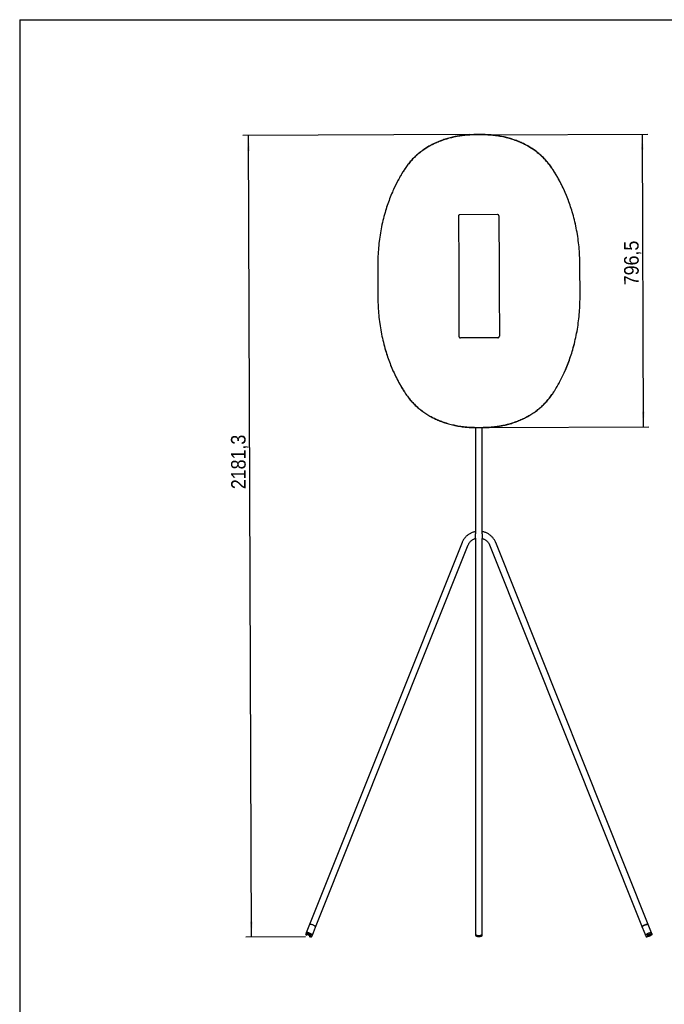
# Model space of a CAD drawing. Header units: millimetres. Extents: x -153 to 5997, y 107 to 4412.
# Tile 2 of 7: x -153 to 1601, y 1732 to 4412. Entities that reach past the tile are written whole.
import ezdxf

# ---------------------------------------------------------------- set-up
doc = ezdxf.new("R2010")
doc.units = ezdxf.units.MM
doc.header["$LTSCALE"] = 15
doc.linetypes.add('SLD-Centro', pattern=[19.05, 15.24, -1.27, 1.27, -1.27])
doc.linetypes.add('SLD-Solido', pattern=[0])
for name, color, linetype in [('PIEGHE', 6, 'SLD-Centro'), ('QUOTE', 1, 'SLD-Solido'), ('SCHIZZI', 9, 'Continuous')]:
    doc.layers.add(name, color=color, linetype=linetype)
doc.styles.add('SLDTEXTSTYLE0', font='GOTHIC.TTF', dxfattribs={"width": 0.913})
doc.dimstyles.new('SLDDIMSTYLE0', dxfattribs={"dimtxt": 39.6875, "dimasz": 42, "dimexe": 0, "dimexo": 0.0625, "dimgap": 9.921875, "dimtad": 1, "dimdec": 1, "dimrnd": 1e-09, "dimzin": 12, "dimdsep": 46, "dimtxsty": 'SLDTEXTSTYLE0', "dimsah": 1, "dimcen": 0.09, "dimadec": 0, "dimazin": 3, "dimtfac": 1, "dimtdec": 1, "dimtofl": 0, "dimtmove": 0, "dimatfit": 3, "dimfxl": 1, "dimfrac": 2, "dimtolj": 1, "dimtzin": 12, "dimarcsym": 0})

# ---------------------------------------------------------------- blocks, each defined once
blk = doc.blocks.new('_D')
at = {"layer": 'QUOTE', "transparency": 16777216}
for p, q in [((1069.8, 4099), (454.4, 4096.8)), ((477.3, 1915.6), (469.4, 4096.8)), ((624.6, 1916.1), (462.3, 1915.5))]:
    blk.add_line(p, q, dxfattribs=at)
for points in [[(469.4, 4096.8), (465.8, 4054.8), (473.3, 4054.9)], [(477.3, 1915.6), (480.9, 1957.6), (473.4, 1957.6)]]:
    blk.add_solid(points, dxfattribs=at)
at = {"layer": 'QUOTE', "transparency": 16777216, "insert": (422.2, 3134.2), "char_height": 39.69, "attachment_point": 1, "rotation": 90.2085, "style": 'SLDTEXTSTYLE0'}
blk.add_mtext('2181,3', dxfattribs=at)
blk = doc.blocks.new('_D_1')
at = {"layer": 'QUOTE', "transparency": 16777216}
for p, q in [((1119.8, 4098.6), (1555.8, 4100.2)), ((1540.8, 4100.1), (1543.7, 3303.6)), ((1122.7, 3302.1), (1558.7, 3303.7))]:
    blk.add_line(p, q, dxfattribs=at)
for points in [[(1540.8, 4100.1), (1537.2, 4058.1), (1544.7, 4058.1)], [(1543.7, 3303.6), (1547.3, 3345.6), (1539.8, 3345.6)]]:
    blk.add_solid(points, dxfattribs=at)
at = {"layer": 'QUOTE', "transparency": 16777216, "insert": (1491.6, 3689.1), "char_height": 39.69, "attachment_point": 1, "rotation": 90.2085, "style": 'SLDTEXTSTYLE0'}
blk.add_mtext('796,5', dxfattribs=at)

msp = doc.modelspace()

# ---------------------------------------------------------------- linework, layer by layer
for p, q in [((1104.83, 4099.16), (1084.76, 4099.08)), ((1104.83, 4098.55), (1084.77, 4098.47)), ((1040.72, 3877.78), (1041.24, 3735.11)), ((1146.71, 3881.61), (1044.71, 3881.23)), ((1150.72, 3878.18), (1151.24, 3735.51)), ((1371.06, 3752.59), (1371.06, 3752.52)), ((1371.43, 3650.59), (1371.06, 3752.52)), ((821.06, 3750.59), (821.06, 3750.51)), ((821.06, 3750.51), (821.43, 3648.59)), ((1041.24, 3735.11), (1041.46, 3675.33)), ((1151.24, 3735.51), (1151.46, 3675.73)), ((1041.46, 3675.33), (1041.92, 3549.86)), ((1151.46, 3675.73), (1151.92, 3550.26)), ((821.44, 3648.51), (821.43, 3648.59)), ((1371.43, 3650.51), (1371.43, 3650.59)), ((1147.93, 3546.42), (1045.93, 3546.05)), ((1087.25, 3301.95), (1087.25, 3117.76)), ((1087.66, 3302.56), (1107.73, 3302.63)), ((1087.66, 3301.95), (1107.73, 3302.02)), ((1105.25, 3117.76), (1105.25, 3302.01)), ((1087.25, 3117.76), (1087.25, 3104.14)), ((1105.25, 3104.14), (1105.25, 3117.76)), ((1087.25, 3104.14), (1087.25, 3012.69)), ((1105.25, 3012.86), (1105.25, 3104.14)), ((1050.55, 2989.24), (635.35, 1949.51)), ((652.06, 1942.83), (1067.26, 2982.56)), ((1087.25, 3000.56), (1087.25, 1923.73)), ((1105.25, 1923.73), (1105.25, 3000.38)), ((1125.23, 2982.56), (1540.43, 1942.83)), ((1557.15, 1949.51), (1141.95, 2989.24)), ((635.35, 1949.51), (626.39, 1927.07)), ((643.1, 1920.39), (652.06, 1942.83)), ((1540.43, 1942.83), (1549.39, 1920.39)), ((1566.11, 1927.07), (1557.15, 1949.51)), ((626.39, 1927.07), (625.07, 1923.77)), ((625.07, 1923.77), (625.1, 1923.83)), ((641.78, 1917.09), (641.76, 1917.05)), ((641.78, 1917.09), (643.1, 1920.39)), ((1087.25, 1923.73), (1087.25, 1920.45)), ((1105.25, 1920.45), (1105.25, 1923.73)), ((1549.39, 1920.39), (1550.71, 1917.09)), ((1567.43, 1923.77), (1566.11, 1927.07)), ((1567.4, 1923.82), (1567.43, 1923.77))]:
    msp.add_line(p, q)
at = {"flags": 128}
for points in [[(652.06, 1942.83), (652.06, 1943.33), (651.72, 1943.95), (651.05, 1944.66), (650.09, 1945.43), (648.85, 1946.23), (647.41, 1947.03), (645.82, 1947.79), (644.14, 1948.48), (642.44, 1949.09), (640.79, 1949.57), (639.27, 1949.91), (637.92, 1950.1), (636.81, 1950.13), (635.99, 1950), (635.48, 1949.71), (635.35, 1949.51)], [(652.06, 1942.83), (652.08, 1943.27), (651.77, 1943.88), (651.14, 1944.58), (650.2, 1945.35), (648.99, 1946.15), (647.57, 1946.95), (645.99, 1947.71), (644.31, 1948.42), (642.61, 1949.03), (640.96, 1949.53), (639.41, 1949.88), (638.05, 1950.09), (636.91, 1950.13), (636.06, 1950.02), (635.51, 1949.74), (635.35, 1949.51)], [(1557.15, 1949.51), (1556.81, 1949.87), (1556.13, 1950.08), (1555.16, 1950.14), (1553.93, 1950.03), (1552.48, 1949.76), (1550.89, 1949.34), (1549.21, 1948.8), (1547.51, 1948.15), (1545.86, 1947.41), (1544.34, 1946.63), (1543, 1945.83), (1541.89, 1945.04), (1541.07, 1944.29), (1540.56, 1943.63), (1540.39, 1943.06), (1540.43, 1942.83)], [(1540.43, 1942.83), (1540.42, 1943.27), (1540.72, 1943.88), (1541.36, 1944.58), (1542.3, 1945.35), (1543.51, 1946.15), (1544.93, 1946.95), (1546.51, 1947.71), (1548.18, 1948.42), (1549.88, 1949.03), (1551.54, 1949.53), (1553.08, 1949.88), (1554.45, 1950.09), (1555.58, 1950.13), (1556.44, 1950.02), (1556.98, 1949.74), (1557.15, 1949.51)], [(626.39, 1927.07), (626.63, 1927.37), (627.23, 1927.61), (628.14, 1927.7), (629.32, 1927.63), (630.72, 1927.39), (632.29, 1927.01), (633.96, 1926.49), (635.66, 1925.86), (637.32, 1925.14), (638.88, 1924.37), (640.27, 1923.56), (641.43, 1922.77), (642.32, 1922.01), (642.89, 1921.33), (643.14, 1920.74), (643.1, 1920.39)], [(643.1, 1920.39), (643.12, 1920.84), (642.81, 1921.45), (642.18, 1922.15), (641.24, 1922.91), (640.03, 1923.71), (638.61, 1924.51), (637.03, 1925.28), (635.35, 1925.98), (633.65, 1926.6), (632, 1927.09), (630.46, 1927.45), (629.09, 1927.65), (627.95, 1927.7), (627.1, 1927.58), (626.55, 1927.31), (626.39, 1927.07)], [(628.44, 1919.73), (627.92, 1920.09), (627.14, 1920.76), (626.68, 1921.35), (626.56, 1921.83), (626.79, 1922.19), (627.35, 1922.39), (628.22, 1922.43), (629.34, 1922.3), (630.67, 1922.02), (632.12, 1921.6), (633.61, 1921.06), (635.08, 1920.42), (636.43, 1919.74), (637.6, 1919.03), (638.52, 1918.34), (639.15, 1917.71), (639.44, 1917.16), (639.39, 1916.74), (638.99, 1916.46), (638.27, 1916.34), (637.27, 1916.38), (636.56, 1916.48)], [(634.78, 1916.87), (635.48, 1916.7), (636.56, 1916.48)], [(1087.25, 1923.73), (1087.35, 1923.11), (1087.81, 1922.31), (1088.61, 1921.57), (1089.72, 1920.92), (1091.11, 1920.38), (1092.7, 1919.98), (1094.44, 1919.73), (1096.25, 1919.65)], [(1087.25, 1923.73), (1087.27, 1923.44), (1087.59, 1922.62), (1088.25, 1921.85), (1089.25, 1921.16), (1090.53, 1920.58), (1092.05, 1920.12), (1093.74, 1919.81), (1095.53, 1919.66), (1097.35, 1919.68), (1099.12, 1919.86), (1100.78, 1920.2), (1102.25, 1920.69), (1103.48, 1921.3), (1104.41, 1922.01), (1105.01, 1922.79), (1105.24, 1923.61), (1105.25, 1923.73)], [(1104.47, 1918.75), (1104.14, 1918.38), (1103.24, 1917.7), (1102.06, 1917.1), (1100.63, 1916.63), (1099.03, 1916.3), (1097.31, 1916.13), (1095.55, 1916.11), (1093.82, 1916.25), (1092.19, 1916.55), (1090.72, 1916.99), (1089.48, 1917.56), (1088.52, 1918.23), (1087.89, 1918.95)], [(1096.25, 1919.65), (1098.06, 1919.73), (1099.8, 1919.98), (1101.39, 1920.38), (1102.77, 1920.92), (1103.89, 1921.57), (1104.69, 1922.31), (1105.14, 1923.11), (1105.25, 1923.73)], [(1549.39, 1920.39), (1549.37, 1920.84), (1549.68, 1921.45), (1550.32, 1922.15), (1551.26, 1922.91), (1552.46, 1923.71), (1553.89, 1924.51), (1555.47, 1925.28), (1557.14, 1925.98), (1558.84, 1926.6), (1560.5, 1927.09), (1562.04, 1927.45), (1563.41, 1927.65), (1564.54, 1927.7), (1565.4, 1927.58), (1565.94, 1927.31), (1566.11, 1927.07)], [(1549.39, 1920.39), (1549.39, 1920.89), (1549.73, 1921.51), (1550.4, 1922.22), (1551.37, 1922.99), (1552.6, 1923.79)], [(1550.75, 1917.01), (1550.71, 1917.09), (1550.71, 1917.09)], [(1552.6, 1923.79), (1554.04, 1924.59), (1555.63, 1925.35), (1557.31, 1926.05), (1559.01, 1926.65), (1560.66, 1927.13), (1562.18, 1927.48), (1563.53, 1927.67), (1564.64, 1927.69), (1565.47, 1927.56), (1565.98, 1927.27), (1566.11, 1927.07)], [(1555.94, 1916.48), (1555.74, 1916.45), (1554.63, 1916.34), (1553.78, 1916.39), (1553.24, 1916.6), (1553.04, 1916.97), (1553.18, 1917.46), (1553.66, 1918.06), (1554.46, 1918.72), (1555.53, 1919.43)], [(1555.53, 1919.43), (1556.81, 1920.13), (1558.24, 1920.79), (1559.73, 1921.38), (1561.21, 1921.86), (1562.6, 1922.2), (1563.82, 1922.39), (1564.8, 1922.43), (1565.5, 1922.29), (1565.88, 1922), (1565.91, 1921.57), (1565.59, 1921.02), (1564.95, 1920.39), (1564.06, 1919.73)], [(1557.24, 1918.78), (1558.25, 1919.32), (1559.38, 1919.82), (1560.53, 1920.22), (1561.62, 1920.51), (1562.56, 1920.66), (1563.27, 1920.65), (1563.7, 1920.49), (1563.8, 1920.19), (1563.57, 1919.77), (1563.04, 1919.27), (1562.23, 1918.73), (1561.23, 1918.18), (1560.1, 1917.69), (1558.94, 1917.28), (1557.85, 1916.99), (1556.91, 1916.85), (1556.2, 1916.85), (1555.78, 1917.02), (1555.68, 1917.32), (1555.9, 1917.74), (1556.44, 1918.24), (1557.24, 1918.78)], [(1558.85, 1918.43), (1559.43, 1918.73), (1560.08, 1918.98), (1560.7, 1919.15), (1561.19, 1919.2), (1561.48, 1919.14), (1561.53, 1918.96), (1561.32, 1918.71), (1560.89, 1918.4), (1560.31, 1918.1), (1559.67, 1917.85), (1559.05, 1917.68), (1558.56, 1917.63), (1558.27, 1917.69), (1558.22, 1917.87), (1558.43, 1918.12), (1558.85, 1918.43)]]:
    msp.add_lwpolyline(points, dxfattribs=at)
for centre, radius, start, end in [((625.4, 1900.39), 23.49, 48.78987, 87.23883), ((1552.81, 1919.33), 3.16, 242.91875, 277.28792), ((1567.02, 1900.24), 23.59, 91.82741, 122.76775), ((1564.48, 1923.83), 3.01, 305.62625, 342.77219)]:
    msp.add_arc(centre, radius, start, end)
for points, knots in [([(1084.76, 4099.08), (1082.97, 4099.06), (1079.64, 4099), (1075.03, 4098.88), (1070.73, 4098.69), (1066.45, 4098.42), (1061.95, 4098.07), (1057.4, 4097.64), (1050.23, 4096.84), (1040.47, 4095.43), (1027.67, 4092.97), (1014.53, 4089.75), (1001.16, 4085.67), (988.14, 4080.86), (975.52, 4075.33), (963.36, 4069.11), (951.73, 4062.2), (940.68, 4054.6), (930.27, 4046.38), (920.52, 4037.54), (911.49, 4028.06), (903.04, 4017.95), (898.02, 4010.71), (895.48, 4007.06)], [0, 0, 0, 0, 0.0234749, 0.0436705, 0.0605918, 0.0799411, 0.0999267, 0.119949, 0.1399492, 0.1948797, 0.2499193, 0.3125317, 0.3748831, 0.4372397, 0.4998674, 0.5624988, 0.6248705, 0.6872486, 0.7498992, 0.8116035, 0.8736835, 0.9363985, 1, 1, 1, 1]), ([(1084.77, 4098.47), (1082.98, 4098.45), (1079.65, 4098.39), (1075.03, 4098.27), (1070.73, 4098.09), (1066.45, 4097.81), (1061.95, 4097.46), (1057.41, 4097.03), (1050.23, 4096.23), (1040.47, 4094.83), (1027.67, 4092.37), (1014.53, 4089.15), (1001.16, 4085.08), (988.15, 4080.28), (975.53, 4074.76), (963.36, 4068.55), (951.74, 4061.65), (940.68, 4054.06), (930.27, 4045.85), (920.53, 4037.02), (911.49, 4027.56), (903.05, 4017.46), (898.02, 4010.23), (895.49, 4006.59)], [0, 0, 0, 0, 0.0234853, 0.0436898, 0.0606186, 0.0799763, 0.0999705, 0.1200014, 0.1400098, 0.1949623, 0.2500218, 0.3126541, 0.3750215, 0.4373896, 0.5000242, 0.5626569, 0.6250243, 0.6873921, 0.7500262, 0.8117081, 0.8737595, 0.9364396, 1, 1, 1, 1]), ([(1294.77, 4008.52), (1292.22, 4012.14), (1287.13, 4019.34), (1278.61, 4029.4), (1269.51, 4038.81), (1259.71, 4047.58), (1249.24, 4055.73), (1238.12, 4063.24), (1226.45, 4070.07), (1214.24, 4076.2), (1201.58, 4081.64), (1188.53, 4086.35), (1175.13, 4090.33), (1160.87, 4093.72), (1145.79, 4096.4), (1133.56, 4097.84), (1124.92, 4098.51), (1120.16, 4098.81), (1115.42, 4099), (1110.39, 4099.11), (1106.79, 4099.14), (1104.83, 4099.16)], [0, 0, 0, 0, 0.0636025, 0.12631849, 0.18839949, 0.25010479, 0.31275636, 0.37513549, 0.43750816, 0.50014049, 0.56276926, 0.62512679, 0.68747917, 0.75009259, 0.82011158, 0.89006596, 0.91206753, 0.93403076, 0.95268285, 0.97435764, 1, 1, 1, 1]), ([(1294.78, 4008.05), (1292.22, 4011.67), (1287.14, 4018.86), (1278.62, 4028.9), (1269.52, 4038.29), (1259.71, 4047.05), (1249.24, 4055.19), (1238.13, 4062.69), (1226.45, 4069.5), (1214.24, 4075.63), (1201.58, 4081.06), (1188.53, 4085.76), (1175.13, 4089.74), (1160.87, 4093.12), (1145.79, 4095.8), (1133.57, 4097.23), (1124.92, 4097.91), (1120.17, 4098.2), (1115.42, 4098.39), (1110.39, 4098.5), (1106.79, 4098.53), (1104.83, 4098.55)], [0, 0, 0, 0, 0.0635614, 0.1262425, 0.1882949, 0.2499778, 0.3126128, 0.3749816, 0.43735, 0.4999837, 0.5626193, 0.6249884, 0.6873568, 0.7499901, 0.8200348, 0.8900179, 0.9120289, 0.9340016, 0.9526619, 0.9743463, 1, 1, 1, 1]), ([(895.48, 4007.06), (894.49, 4005.52), (892.62, 4002.61), (890.01, 3998.49), (887.76, 3994.88), (885.64, 3991.38), (882.78, 3986.51), (879.09, 3980), (873.68, 3969.98), (867.48, 3957.63), (860.3, 3941.88), (853.32, 3924.77), (846.68, 3906.27), (840.52, 3886.49), (834.97, 3865.4), (830.16, 3843.02), (826.34, 3820.3), (823.54, 3797.3), (821.67, 3774.05), (821.27, 3758.42), (821.06, 3750.59)], [0, 0, 0, 0, 0.02134262, 0.04021735, 0.0566248, 0.07056589, 0.08748328, 0.12192496, 0.15675584, 0.2182917, 0.2799542, 0.35334502, 0.42662892, 0.49991392, 0.5833319, 0.66673182, 0.74994587, 0.83312677, 0.9164274, 1, 1, 1, 1]), ([(895.49, 4006.59), (894.49, 4005.05), (892.62, 4002.15), (890.01, 3998.03), (887.77, 3994.43), (885.65, 3990.94), (882.78, 3986.07), (879.09, 3979.58), (873.68, 3969.57), (867.48, 3957.23), (860.3, 3941.51), (853.32, 3924.43), (846.69, 3905.95), (840.53, 3886.2), (834.97, 3865.15), (830.16, 3842.8), (826.34, 3820.12), (823.54, 3797.15), (821.67, 3773.94), (821.27, 3758.33), (821.06, 3750.51)], [0, 0, 0, 0, 0.0213477, 0.0402268, 0.0566379, 0.070582, 0.0875027, 0.1219506, 0.1567871, 0.218331, 0.2799993, 0.3533944, 0.4266798, 0.4999639, 0.5833782, 0.6667719, 0.7499779, 0.8331491, 0.9164389, 1, 1, 1, 1]), ([(1371.06, 3752.59), (1370.8, 3760.42), (1370.28, 3776.05), (1368.24, 3799.29), (1365.27, 3822.27), (1361.29, 3844.95), (1356.32, 3867.3), (1350.69, 3888.05), (1344.59, 3907.22), (1338.17, 3924.87), (1331.09, 3942.11), (1324.41, 3956.61), (1318.43, 3968.53), (1313.35, 3978.03), (1308.8, 3986.06), (1305.05, 3992.39), (1301.98, 3997.36), (1298.61, 4002.64), (1296.13, 4006.45), (1294.77, 4008.52)], [0, 0, 0, 0, 0.0835724, 0.1668729, 0.2500536, 0.3332675, 0.4166672, 0.500085, 0.5700401, 0.6399899, 0.7100248, 0.7801076, 0.8211449, 0.8622677, 0.9036184, 0.9274416, 0.9471511, 0.9712326, 1, 1, 1, 1]), ([(1371.06, 3752.52), (1370.8, 3760.33), (1370.29, 3775.94), (1368.24, 3799.14), (1365.28, 3822.08), (1361.29, 3844.73), (1356.32, 3867.04), (1350.69, 3887.77), (1344.59, 3906.91), (1338.17, 3924.53), (1331.09, 3941.75), (1324.41, 3956.22), (1318.43, 3968.12), (1313.36, 3977.61), (1308.8, 3985.63), (1305.05, 3991.94), (1301.98, 3996.91), (1298.62, 4002.18), (1296.13, 4005.98), (1294.78, 4008.05)], [0, 0, 0, 0, 0.0835609, 0.1668506, 0.2500216, 0.3332273, 0.4166209, 0.500035, 0.5699892, 0.6399403, 0.709979, 0.7800681, 0.8211105, 0.8622394, 0.9035973, 0.9274251, 0.9471388, 0.9712258, 1, 1, 1, 1]), ([(1044.71, 3881.23), (1044.26, 3881.2), (1043.36, 3881.12), (1042.16, 3880.52), (1041.26, 3879.65), (1040.79, 3878.68), (1040.74, 3878.03), (1040.72, 3877.78)], [0, 0, 0, 0, 0.2146906, 0.4293813, 0.6440707, 0.8587549, 1, 1, 1, 1]), ([(1150.72, 3878.18), (1150.68, 3878.57), (1150.58, 3879.34), (1149.89, 3880.37), (1148.87, 3881.14), (1147.75, 3881.55), (1147, 3881.59), (1146.71, 3881.61)], [0, 0, 0, 0, 0.2146897, 0.42937984, 0.64406225, 0.85874811, 1, 1, 1, 1]), ([(821.43, 3648.59), (821.69, 3640.77), (822.21, 3625.17), (824.25, 3601.97), (827.22, 3579.02), (831.2, 3556.37), (836.18, 3534.06), (841.8, 3513.34), (847.91, 3494.2), (854.32, 3476.58), (861.41, 3459.36), (868.08, 3444.88), (874.06, 3432.99), (879.14, 3423.5), (883.69, 3415.48), (887.44, 3409.16), (890.51, 3404.2), (893.88, 3398.92), (896.37, 3395.13), (897.72, 3393.06)], [0, 0, 0, 0, 0.0835609, 0.1668506, 0.2500216, 0.3332273, 0.4166209, 0.500035, 0.5699892, 0.6399403, 0.709979, 0.7800681, 0.8211105, 0.8622394, 0.9035973, 0.9274251, 0.9471388, 0.9712258, 1, 1, 1, 1]), ([(821.44, 3648.51), (821.69, 3640.68), (822.21, 3625.06), (824.25, 3601.82), (827.22, 3578.84), (831.21, 3556.15), (836.18, 3533.81), (841.81, 3513.06), (847.91, 3493.88), (854.32, 3476.24), (861.41, 3458.99), (868.08, 3444.49), (874.06, 3432.58), (879.14, 3423.08), (883.69, 3415.04), (887.44, 3408.72), (890.51, 3403.75), (893.88, 3398.46), (896.37, 3394.66), (897.72, 3392.59)], [0, 0, 0, 0, 0.0835724, 0.1668729, 0.2500536, 0.3332675, 0.4166672, 0.500085, 0.5700401, 0.6399899, 0.7100248, 0.7801076, 0.8211449, 0.8622677, 0.9036184, 0.9274416, 0.9471511, 0.9712326, 1, 1, 1, 1]), ([(1297.01, 3394.51), (1298, 3396.05), (1299.88, 3398.95), (1302.48, 3403.07), (1304.73, 3406.68), (1306.85, 3410.17), (1309.71, 3415.03), (1313.4, 3421.53), (1318.81, 3431.53), (1325.01, 3443.87), (1332.19, 3459.6), (1339.17, 3476.68), (1345.81, 3495.16), (1351.97, 3514.91), (1357.52, 3535.96), (1362.33, 3558.3), (1366.15, 3580.99), (1368.95, 3603.95), (1370.83, 3627.17), (1371.23, 3642.77), (1371.43, 3650.59)], [0, 0, 0, 0, 0.0213477, 0.0402268, 0.0566379, 0.070582, 0.0875027, 0.1219506, 0.1567871, 0.218331, 0.2799993, 0.3533944, 0.4266798, 0.4999639, 0.5833782, 0.6667719, 0.7499779, 0.8331491, 0.9164389, 1, 1, 1, 1]), ([(1297.01, 3394.04), (1298, 3395.58), (1299.88, 3398.49), (1302.49, 3402.62), (1304.73, 3406.23), (1306.85, 3409.72), (1309.71, 3414.6), (1313.4, 3421.1), (1318.81, 3431.12), (1325.02, 3443.48), (1332.19, 3459.23), (1339.17, 3476.33), (1345.81, 3494.84), (1351.97, 3514.62), (1357.52, 3535.71), (1362.33, 3558.09), (1366.15, 3580.8), (1368.95, 3603.8), (1370.83, 3627.05), (1371.23, 3642.68), (1371.43, 3650.51)], [0, 0, 0, 0, 0.0213426, 0.0402174, 0.0566248, 0.0705659, 0.0874833, 0.121925, 0.1567558, 0.2182917, 0.2799542, 0.353345, 0.4266289, 0.4999139, 0.5833319, 0.6667318, 0.7499459, 0.8331268, 0.9164274, 1, 1, 1, 1]), ([(1041.92, 3549.86), (1041.96, 3549.43), (1042.05, 3548.57), (1042.75, 3547.42), (1043.77, 3546.56), (1044.89, 3546.11), (1045.64, 3546.06), (1045.93, 3546.05)], [0, 0, 0, 0, 0.2146897, 0.4293798, 0.6440622, 0.8587481, 1, 1, 1, 1]), ([(1147.93, 3546.42), (1148.38, 3546.46), (1149.28, 3546.55), (1150.47, 3547.21), (1151.38, 3548.19), (1151.85, 3549.27), (1151.9, 3549.98), (1151.92, 3550.26)], [0, 0, 0, 0, 0.2146906, 0.4293813, 0.6440707, 0.8587549, 1, 1, 1, 1]), ([(897.72, 3393.06), (900.28, 3389.44), (905.36, 3382.25), (913.88, 3372.21), (922.98, 3362.81), (932.79, 3354.05), (943.26, 3345.92), (954.37, 3338.42), (966.05, 3331.6), (978.25, 3325.48), (990.91, 3320.05), (1003.96, 3315.34), (1017.36, 3311.37), (1031.62, 3307.99), (1046.7, 3305.31), (1058.93, 3303.88), (1067.57, 3303.2), (1072.33, 3302.91), (1077.07, 3302.71), (1082.1, 3302.61), (1085.71, 3302.58), (1087.66, 3302.56)], [0, 0, 0, 0, 0.0635614, 0.1262425, 0.1882949, 0.2499778, 0.3126128, 0.3749816, 0.43735, 0.4999837, 0.5626193, 0.6249884, 0.6873568, 0.7499901, 0.8200348, 0.8900179, 0.9120289, 0.9340016, 0.9526619, 0.9743463, 1, 1, 1, 1]), ([(897.72, 3392.59), (900.28, 3388.96), (905.36, 3381.76), (913.88, 3371.71), (922.98, 3362.3), (932.79, 3353.53), (943.26, 3345.38), (954.37, 3337.86), (966.05, 3331.04), (978.25, 3324.9), (990.91, 3319.47), (1003.96, 3314.76), (1017.37, 3310.77), (1031.62, 3307.39), (1046.7, 3304.7), (1058.93, 3303.27), (1067.57, 3302.59), (1072.33, 3302.3), (1077.07, 3302.11), (1082.1, 3302), (1085.71, 3301.97), (1087.66, 3301.95)], [0, 0, 0, 0, 0.0636025, 0.1263185, 0.1883995, 0.2501048, 0.3127564, 0.3751355, 0.4375082, 0.5001405, 0.5627693, 0.6251268, 0.6874792, 0.7500926, 0.8201116, 0.890066, 0.9120675, 0.9340308, 0.9526828, 0.9743576, 1, 1, 1, 1]), ([(1107.73, 3302.63), (1109.52, 3302.66), (1112.85, 3302.71), (1117.47, 3302.84), (1121.77, 3303.02), (1126.04, 3303.29), (1130.55, 3303.64), (1135.09, 3304.08), (1142.26, 3304.88), (1152.02, 3306.28), (1164.82, 3308.74), (1177.96, 3311.95), (1191.33, 3316.03), (1204.35, 3320.83), (1216.97, 3326.35), (1229.13, 3332.56), (1240.76, 3339.46), (1251.82, 3347.04), (1262.23, 3355.25), (1271.97, 3364.08), (1281, 3373.54), (1289.45, 3383.65), (1294.48, 3390.87), (1297.01, 3394.51)], [0, 0, 0, 0, 0.0234853, 0.0436898, 0.0606186, 0.0799763, 0.0999705, 0.1200014, 0.1400098, 0.1949623, 0.2500218, 0.3126541, 0.3750215, 0.4373896, 0.5000242, 0.5626569, 0.6250243, 0.6873921, 0.7500262, 0.8117081, 0.8737595, 0.9364396, 1, 1, 1, 1]), ([(1107.73, 3302.02), (1109.52, 3302.05), (1112.85, 3302.1), (1117.47, 3302.23), (1121.77, 3302.41), (1126.04, 3302.68), (1130.55, 3303.04), (1135.09, 3303.47), (1142.26, 3304.27), (1152.02, 3305.67), (1164.83, 3308.14), (1177.97, 3311.36), (1191.34, 3315.44), (1204.35, 3320.24), (1216.97, 3325.77), (1229.13, 3332), (1240.76, 3338.91), (1251.82, 3346.5), (1262.23, 3354.73), (1271.97, 3363.57), (1281, 3373.04), (1289.45, 3383.16), (1294.48, 3390.4), (1297.01, 3394.04)], [0, 0, 0, 0, 0.0234749, 0.0436705, 0.0605918, 0.0799411, 0.0999267, 0.119949, 0.1399492, 0.1948797, 0.2499193, 0.3125317, 0.3748831, 0.4372397, 0.4998674, 0.5624988, 0.6248705, 0.6872486, 0.7498992, 0.8116035, 0.8736835, 0.9363985, 1, 1, 1, 1]), ([(1087.25, 3018.73), (1086.81, 3018.66), (1085.07, 3018.38), (1082.1, 3017.59), (1078.37, 3016.36), (1074.75, 3014.82), (1071.27, 3013.01), (1067.95, 3010.93), (1064.82, 3008.6), (1061.89, 3006.03), (1059.19, 3003.24), (1056.72, 3000.25), (1054.51, 2997.09), (1052.58, 2993.76), (1051.31, 2991.11), (1050.69, 2989.58), (1050.55, 2989.24)], [0, 0, 0, 0, 0.02678244, 0.10616262, 0.18553069, 0.26487925, 0.34420099, 0.42348884, 0.50273613, 0.58193683, 0.6610858, 0.74017902, 0.8192139, 0.89818942, 0.97710638, 1, 1, 1, 1]), ([(1087.25, 3000.56), (1087.25, 3000.68), (1087.25, 3001.09), (1087.25, 3002.42), (1087.25, 3004.76), (1087.25, 3007.66), (1087.25, 3010.44), (1087.25, 3012.07), (1087.25, 3012.69)], [0, 0, 0, 0, 0.087119, 0.2768018, 0.4685772, 0.6671985, 0.872853, 1, 1, 1, 1]), ([(1141.95, 2989.24), (1141.66, 2989.93), (1140.89, 2991.79), (1139.38, 2994.74), (1137.37, 2998.02), (1135.09, 3001.13), (1132.57, 3004.05), (1129.8, 3006.77), (1126.82, 3009.27), (1123.65, 3011.52), (1120.29, 3013.53), (1116.78, 3015.26), (1113.13, 3016.73), (1109.38, 3017.87), (1106.73, 3018.54), (1105.34, 3018.74), (1105.25, 3018.75)], [0, 0, 0, 0, 0.04606098, 0.12480763, 0.20358948, 0.28241894, 0.36130078, 0.44023803, 0.51923202, 0.59828253, 0.67738789, 0.75654523, 0.83575062, 0.91499931, 0.99428588, 1, 1, 1, 1]), ([(1105.25, 3012.69), (1105.25, 3011.78), (1105.25, 3009.85), (1105.25, 3006.73), (1105.25, 3003.85), (1105.25, 3001.59), (1105.25, 3000.9), (1105.25, 3000.56)], [0, 0, 0, 0, 0.18268113, 0.39153024, 0.60045294, 0.80465343, 1, 1, 1, 1]), ([(1067.26, 2982.56), (1067.44, 2982.99), (1068, 2984.33), (1069.14, 2986.51), (1070.81, 2989.03), (1072.73, 2991.38), (1074.89, 2993.53), (1077.27, 2995.47), (1079.83, 2997.16), (1082.57, 2998.59), (1085.05, 2999.64), (1086.65, 3000.1), (1087.25, 3000.27)], [0, 0, 0, 0, 0.0510651, 0.1621502, 0.2731074, 0.3838241, 0.4942932, 0.6045199, 0.7145193, 0.8243131, 0.9339276, 1, 1, 1, 1]), ([(1105.25, 3000.26), (1105.77, 3000.12), (1107.28, 2999.7), (1109.68, 2998.71), (1112.42, 2997.31), (1114.99, 2995.64), (1117.37, 2993.74), (1119.54, 2991.62), (1121.48, 2989.31), (1123.17, 2986.82), (1124.4, 2984.55), (1125.01, 2983.1), (1125.23, 2982.56)], [0, 0, 0, 0, 0.05686652, 0.166111, 0.27544731, 0.3849095, 0.49453127, 0.60434464, 0.71437801, 0.82465368, 0.93518493, 1, 1, 1, 1]), ([(625.15, 1923.87), (625.1, 1923.79), (624.95, 1923.55), (625, 1923.03), (625.25, 1922.46), (625.78, 1921.82), (626.35, 1921.28), (626.81, 1920.95), (626.91, 1920.88)], [0, 0, 0, 0, 0.08829357, 0.27121516, 0.45981617, 0.68898797, 0.93681703, 1, 1, 1, 1]), ([(637.94, 1916.34), (638.04, 1916.32), (638.6, 1916.22), (639.44, 1916.17), (640.45, 1916.2), (641.14, 1916.41), (641.61, 1916.71), (641.7, 1916.96), (641.72, 1917.03)], [0, 0, 0, 0, 0.0516659, 0.282296, 0.5165611, 0.7583346, 0.9355179, 1, 1, 1, 1]), ([(1087.27, 1920.44), (1087.27, 1920.38), (1087.22, 1920.05), (1087.36, 1919.59), (1087.61, 1919.24), (1087.68, 1919.14)], [0, 0, 0, 0, 0.121116, 0.7432059, 1, 1, 1, 1]), ([(1104.64, 1918.9), (1104.73, 1919), (1105.01, 1919.32), (1105.23, 1919.88), (1105.21, 1920.33), (1105.21, 1920.51)], [0, 0, 0, 0, 0.199298, 0.6820381, 1, 1, 1, 1]), ([(1550.82, 1916.97), (1550.86, 1916.86), (1550.93, 1916.71), (1551.06, 1916.64), (1551.09, 1916.62)], [0, 0, 0, 0, 0.7682712, 1, 1, 1, 1]), ([(1567.47, 1923.32), (1567.49, 1923.41), (1567.51, 1923.6), (1567.41, 1923.76), (1567.35, 1923.85)], [0, 0, 0, 0, 0.4684556, 1, 1, 1, 1])]:
    msp.add_open_spline(points, degree=3, knots=knots)
at = {"layer": 'PIEGHE', "color": 6, "true_color": 0xff00ff}
msp.add_line((639.62, 1916.18), (637.42, 1916.18), dxfattribs=at)
at = {"layer": 'QUOTE', "color": 7, "true_color": 0xffffff}
msp.add_line((-153.19, 4411.87), (5996.52, 4411.87), dxfattribs=at)
at = {"layer": 'SCHIZZI', "color": 7, "true_color": 0xffffff}
msp.add_line((-153.19, 4411.87), (-153.19, 106.87), dxfattribs=at)

# ---------------------------------------------------------------- dimensions: what is measured, and where the dimension line sits
at = {"layer": 'QUOTE'}
for base, p1, p2, picture, middle in [((1543.73, 3303.61), (1104.83, 4098.55), (1107.73, 3302.02), '_D_1', (1542.08, 3755.28)), ((469.41, 4096.84), (639.62, 1916.18), (1084.76, 4099.08), '_D', (472.62, 3214.99))]:
    dim = msp.add_linear_dim(base=base, p1=p1, p2=p2, angle=270.20854, dimstyle='SLDDIMSTYLE0', dxfattribs=at)
    dim.commit()
    dim.dimension.update_dxf_attribs({"geometry": picture, "text_midpoint": middle, "dimtype": 160})

doc.saveas('drawing.dxf')
